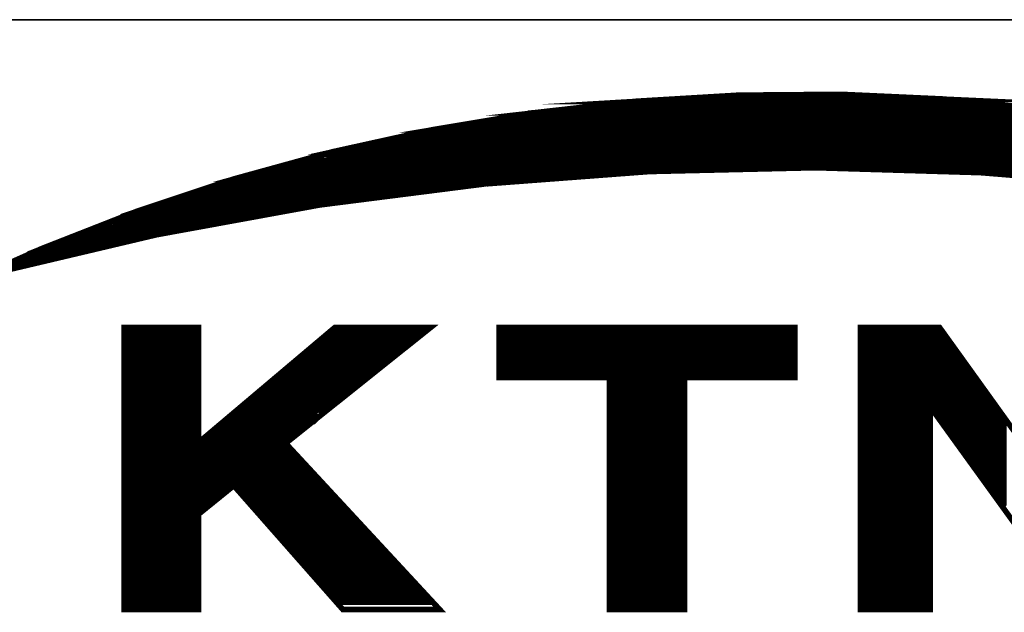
# Model space of a CAD drawing. Header units: millimetres. Extents: x 4065 to 8083, y -652 to 5416.
# Tile 204 of 256: x 5040 to 5055, y 4164 to 4173. Entities that reach past the tile are written whole.
import ezdxf

# ---------------------------------------------------------------- set-up
doc = ezdxf.new("R2010")
doc.units = ezdxf.units.MM
doc.header["$LTSCALE"] = 0.8
doc.layers.get('0').update_dxf_attribs({"linetype": 'CONTINUOUS', "lineweight": 0})

# ---------------------------------------------------------------- blocks, each defined once
blk = doc.blocks.new('SMOOTH_0$0254')
at = {"const_width": 0.0127}
blk.add_lwpolyline([(-0.00635, 0, 1), (0.00635, 0, 1)], format="xyb", close=True, dxfattribs=at)
blk = doc.blocks.new('logo')
at = {"color": 7, "const_width": 0.3380740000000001}
for points in [[(-3495.641256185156, 5338.044347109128), (-3491.639675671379, 5339.830451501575), (-3485.860544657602, 5342.097428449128), (-3479.969875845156, 5344.063883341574), (-3473.984643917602, 5345.712619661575), (-3467.913597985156, 5347.052217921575), (-3461.790997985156, 5348.074097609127), (-3455.625486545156, 5348.769598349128), (-3449.425590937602, 5349.138862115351), (-3443.217123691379, 5349.190336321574), (-3437.008665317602, 5348.907010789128), (-3430.834528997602, 5348.305922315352)], [(-3424.737759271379, 5343.625939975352), (-3434.741670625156, 5344.441674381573), (-3444.771412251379, 5344.742285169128), (-3454.809725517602, 5344.51038947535), (-3464.813636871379, 5343.754718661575), (-3474.774636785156, 5342.483862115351), (-3484.649831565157, 5340.680605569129), (-3494.421882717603, 5338.370637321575)], [(-3456.762737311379, 5348.419217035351), (-3434.111797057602, 5348.419217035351)], [(-3435.295056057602, 5348.588236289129), (-3455.748497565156, 5348.588245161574)], [(-3426.843161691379, 5347.574014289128), (-3463.862238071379, 5347.574005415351)], [(-3463.777799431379, 5347.742998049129), (-3427.181288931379, 5347.743024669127)], [(-3470.623815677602, 5346.390728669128), (-3420.250798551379, 5346.390728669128)], [(-3421.603076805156, 5346.728838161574), (-3469.271519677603, 5346.728838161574)], [(-3418.222336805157, 5345.883635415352), (-3472.483213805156, 5345.88360879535)], [(-3475.525835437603, 5345.207496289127), (-3415.517656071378, 5345.207478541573)], [(-3474.342576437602, 5345.54557028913), (-3416.869987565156, 5345.545552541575)], [(-3476.201965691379, 5344.953914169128), (-3414.587979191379, 5344.953905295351)], [(-3478.737565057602, 5344.277739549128), (-3459.29831893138, 5344.277748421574)], [(-3481.273120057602, 5343.517152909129), (-3467.750168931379, 5343.517170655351)], [(-3469.863087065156, 5343.348107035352), (-3469.271466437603, 5343.348115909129)], [(-3467.750151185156, 5343.601618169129), (-3467.327540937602, 5343.601600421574)], [(-3483.555137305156, 5342.756459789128), (-3473.835509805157, 5342.756433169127)], [(-3482.709907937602, 5343.010041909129), (-3471.976049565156, 5343.010077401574)], [(-3482.033777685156, 5343.263570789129), (-3469.947632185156, 5343.263553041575)], [(-3473.920028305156, 5342.840969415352), (-3473.159326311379, 5342.840933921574)], [(-3472.060576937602, 5343.094533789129), (-3471.130882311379, 5343.094569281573)], [(-3484.822897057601, 5342.249331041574), (-3476.624575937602, 5342.249304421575)], [(-3486.682295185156, 5341.657737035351), (-3480.089861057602, 5341.657710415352)], [(-3486.006147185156, 5341.911239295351), (-3478.737582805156, 5341.911239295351)], [(-3480.005342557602, 5341.742220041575), (-3479.751787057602, 5341.742228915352)], [(-3487.865554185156, 5341.150581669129), (-3483.047999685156, 5341.150608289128)], [(-3487.189415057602, 5341.404172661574), (-3481.611202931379, 5341.404181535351)], [(-3484.400331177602, 5340.981544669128), (-3483.808710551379, 5340.981553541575)], [(-3483.132580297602, 5341.235135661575), (-3482.54095967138, 5341.235144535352)], [(-3481.611185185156, 5341.488646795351), (-3481.104074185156, 5341.488629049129)], [(-3492.683126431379, 5338.868555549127), (-3489.048822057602, 5340.558890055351)], [(-3489.386887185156, 5340.474478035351), (-3491.584359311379, 5339.544774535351)], [(-3491.415340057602, 5339.206682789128), (-3488.626220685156, 5340.55899653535)], [(-3490.401109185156, 5339.460220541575), (-3488.203637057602, 5340.558952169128)], [(-3488.457183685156, 5340.897052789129), (-3484.484805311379, 5340.897079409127)], [(-3488.372674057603, 5340.474486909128), (-3486.090665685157, 5340.474495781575)], [(-3489.133322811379, 5340.051867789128), (-3488.034600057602, 5340.051850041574)], [(-3488.626238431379, 5340.220895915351), (-3487.02038693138, 5340.220878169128)], [(-3493.612812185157, 5338.699571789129), (-3491.584359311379, 5339.629275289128)], [(-3486.344221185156, 5335.065267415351), (-3486.344221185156, 5318.161567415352)], [(-3486.090665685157, 5318.077048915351), (-3486.090665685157, 5334.980748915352)], [(-3485.837110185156, 5318.077048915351), (-3485.837110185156, 5334.980748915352)], [(-3485.583554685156, 5318.077048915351), (-3485.583554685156, 5334.980748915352)], [(-3485.329999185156, 5318.077048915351), (-3485.329999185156, 5334.980748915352)], [(-3485.076443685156, 5318.077048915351), (-3485.076443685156, 5334.980748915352)], [(-3484.822888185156, 5318.077048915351), (-3484.822888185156, 5334.980748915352)], [(-3484.062221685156, 5318.077048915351), (-3484.062221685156, 5334.980748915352)], [(-3483.893184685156, 5335.065267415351), (-3483.893184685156, 5317.992530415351)], [(-3483.724147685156, 5318.077048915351), (-3483.724147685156, 5334.980748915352)], [(-3483.470592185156, 5318.077048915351), (-3483.470592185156, 5334.980748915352)], [(-3483.217036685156, 5318.077048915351), (-3483.217036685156, 5334.980748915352)], [(-3482.963481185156, 5318.077048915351), (-3482.963481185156, 5334.980748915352)], [(-3482.709925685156, 5318.077048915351), (-3482.709925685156, 5334.980748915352)], [(-3482.456370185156, 5318.077048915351), (-3482.456370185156, 5334.980748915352)], [(-3441.802971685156, 5334.980748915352), (-3441.802971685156, 5318.077048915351)], [(-3441.549416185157, 5334.980748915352), (-3441.549416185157, 5318.077048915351)], [(-3441.295860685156, 5334.980748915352), (-3441.295860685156, 5318.077048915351)], [(-3441.042305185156, 5334.980748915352), (-3441.042305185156, 5318.077048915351)], [(-3440.788749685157, 5334.980748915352), (-3440.788749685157, 5318.077048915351)], [(-3440.535194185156, 5334.980748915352), (-3440.535194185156, 5318.077048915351)], [(-3440.281638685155, 5334.980748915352), (-3440.281638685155, 5318.077048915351)], [(-3439.943564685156, 5334.980748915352), (-3439.943564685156, 5318.077048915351)], [(-3439.690009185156, 5334.980748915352), (-3439.690009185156, 5318.077048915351)], [(-3439.436453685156, 5334.980748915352), (-3439.436453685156, 5318.077048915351)], [(-3439.182898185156, 5334.980748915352), (-3439.182898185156, 5318.077048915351)], [(-3438.929342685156, 5334.980748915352), (-3438.929342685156, 5318.077048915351)], [(-3438.675787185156, 5334.980748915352), (-3438.675787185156, 5318.077048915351)], [(-3438.422231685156, 5334.980748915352), (-3438.422231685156, 5318.077048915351)], [(-3438.168676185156, 5334.980748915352), (-3438.168676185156, 5318.077048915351)], [(-3437.915120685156, 5334.980748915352), (-3437.915120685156, 5318.077048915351)], [(-3437.661565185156, 5334.980748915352), (-3437.661565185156, 5330.163194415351)], [(-3437.408009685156, 5334.980748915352), (-3437.408009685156, 5329.909638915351)], [(-3484.569332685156, 5317.992530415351), (-3484.569332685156, 5334.896230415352)], [(-3484.315777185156, 5317.992530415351), (-3484.315777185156, 5334.896230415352)], [(-3482.202814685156, 5317.992530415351), (-3482.202814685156, 5334.896230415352)], [(-3474.427112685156, 5334.473637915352), (-3468.933410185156, 5334.473637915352)], [(-3474.173557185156, 5334.727193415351), (-3468.493913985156, 5334.727193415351)], [(-3463.862300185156, 5334.811711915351), (-3446.028896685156, 5334.811711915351)], [(-3446.028896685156, 5334.558156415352), (-3463.862300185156, 5334.558156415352)], [(-3437.154454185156, 5334.811711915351), (-3437.154454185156, 5329.487046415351)], [(-3436.900898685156, 5334.389119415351), (-3436.900898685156, 5329.233490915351)], [(-3475.103260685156, 5333.96652691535), (-3469.609558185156, 5333.96652691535)], [(-3474.680668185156, 5334.220082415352), (-3469.186965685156, 5334.220082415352)], [(-3446.028896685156, 5334.304600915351), (-3463.862300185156, 5334.304600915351)], [(-3446.028896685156, 5334.051045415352), (-3463.862300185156, 5334.051045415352)], [(-3446.028896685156, 5333.797489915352), (-3463.862300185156, 5333.797489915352)], [(-3436.647343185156, 5334.051045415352), (-3436.647343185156, 5328.895416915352)], [(-3475.948445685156, 5333.205860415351), (-3470.454743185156, 5333.205860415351)], [(-3475.610371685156, 5333.459415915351), (-3470.201187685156, 5333.459415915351)], [(-3475.356816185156, 5333.712971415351), (-3469.863113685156, 5333.712971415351)], [(-3446.028896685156, 5333.543934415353), (-3463.862300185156, 5333.543934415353)], [(-3446.028896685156, 5333.290378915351), (-3463.862300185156, 5333.290378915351)], [(-3436.393787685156, 5333.712971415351), (-3436.393787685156, 5328.55734291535)], [(-3436.140232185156, 5333.374897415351), (-3436.140232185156, 5328.134750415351)], [(-3476.540075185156, 5332.698749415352), (-3471.215409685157, 5332.698749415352)], [(-3476.286519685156, 5332.952304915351), (-3470.792817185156, 5332.952304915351)], [(-3446.028896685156, 5333.036823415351), (-3463.862300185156, 5333.036823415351)], [(-3446.028896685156, 5332.783267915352), (-3463.862300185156, 5332.783267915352)], [(-3435.886676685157, 5332.952304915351), (-3435.886676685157, 5327.796676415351)], [(-3435.633121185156, 5332.698749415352), (-3435.633121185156, 5327.374083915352)], [(-3477.216223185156, 5332.191638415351), (-3471.722520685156, 5332.191638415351)], [(-3476.878149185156, 5332.445193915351), (-3471.468965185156, 5332.445193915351)], [(-3446.028896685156, 5332.529712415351), (-3463.862300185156, 5332.529712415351)], [(-3446.028896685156, 5332.276156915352), (-3463.862300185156, 5332.276156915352)], [(-3457.016301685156, 5332.022601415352), (-3457.016301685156, 5318.077048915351)], [(-3456.762746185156, 5332.022601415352), (-3456.762746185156, 5318.077048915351)], [(-3456.509190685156, 5332.022601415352), (-3456.509190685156, 5318.077048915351)], [(-3456.255635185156, 5332.022601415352), (-3456.255635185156, 5318.077048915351)], [(-3456.002079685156, 5332.022601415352), (-3456.002079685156, 5318.077048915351)], [(-3455.748524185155, 5332.022601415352), (-3455.748524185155, 5318.077048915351)], [(-3455.494968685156, 5332.022601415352), (-3455.494968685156, 5318.077048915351)], [(-3455.241413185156, 5332.022601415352), (-3455.241413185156, 5318.077048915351)], [(-3454.987857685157, 5332.022601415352), (-3454.987857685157, 5318.077048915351)], [(-3454.734302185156, 5332.022601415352), (-3454.734302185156, 5318.077048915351)], [(-3454.480746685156, 5332.022601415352), (-3454.480746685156, 5318.077048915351)], [(-3454.227191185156, 5332.022601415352), (-3454.227191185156, 5318.077048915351)], [(-3453.973635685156, 5332.022601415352), (-3453.973635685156, 5318.077048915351)], [(-3453.720080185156, 5332.022601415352), (-3453.720080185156, 5318.077048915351)], [(-3453.466524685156, 5332.022601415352), (-3453.466524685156, 5318.077048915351)], [(-3453.212969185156, 5332.022601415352), (-3453.212969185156, 5318.077048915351)], [(-3452.959413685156, 5332.022601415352), (-3452.959413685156, 5318.077048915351)], [(-3435.379565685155, 5332.276156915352), (-3435.379565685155, 5327.036009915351)], [(-3478.061408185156, 5331.430971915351), (-3472.736742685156, 5331.430971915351)], [(-3477.723334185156, 5331.68452741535), (-3472.398668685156, 5331.68452741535)], [(-3477.469778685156, 5331.938082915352), (-3472.145113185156, 5331.938082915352)], [(-3435.126010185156, 5331.938082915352), (-3435.126010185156, 5326.697935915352)], [(-3434.872454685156, 5331.60000891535), (-3434.872454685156, 5326.35986191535)], [(-3478.653037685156, 5330.923860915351), (-3473.412890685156, 5330.923860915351)], [(-3478.399482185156, 5331.177416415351), (-3473.074816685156, 5331.177416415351)], [(-3434.618899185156, 5331.261934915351), (-3434.618899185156, 5325.937269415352)], [(-3434.365343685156, 5330.923860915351), (-3434.365343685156, 5325.68371391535)], [(-3479.244667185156, 5330.416749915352), (-3474.004520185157, 5330.416749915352)], [(-3478.991111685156, 5330.670305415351), (-3473.666446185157, 5330.670305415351)], [(-3434.111788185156, 5330.585786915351), (-3434.111788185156, 5325.26112141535)], [(-3433.858232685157, 5330.247712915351), (-3433.858232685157, 5325.007565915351)], [(-3480.174370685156, 5329.656083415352), (-3474.934223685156, 5329.656083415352), (-3474.934223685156, 5329.571564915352), (-3474.849705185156, 5329.656083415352)], [(-3479.836296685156, 5329.909638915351), (-3474.680668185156, 5329.909638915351)], [(-3479.498222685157, 5330.163194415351), (-3474.342594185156, 5330.163194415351)], [(-3433.604677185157, 5329.909638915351), (-3433.604677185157, 5324.584973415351)], [(-3480.766000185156, 5329.148972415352), (-3475.610371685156, 5329.148972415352)], [(-3480.427926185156, 5329.402527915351), (-3475.272297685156, 5329.402527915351)], [(-3433.351121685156, 5329.487046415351), (-3433.351121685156, 5324.331417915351)], [(-3481.442148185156, 5328.641861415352), (-3476.202001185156, 5328.641861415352)], [(-3481.104074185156, 5328.895416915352), (-3475.948445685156, 5328.895416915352)], [(-3481.695703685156, 5328.38830591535), (-3476.540075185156, 5328.38830591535)], [(-3482.371851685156, 5327.374083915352), (-3476.286519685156, 5327.374083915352)], [(-3482.202814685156, 5327.796676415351), (-3476.709112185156, 5327.796676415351)], [(-3482.202814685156, 5327.543120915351), (-3476.455556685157, 5327.543120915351)], [(-3482.371851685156, 5327.036009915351), (-3476.117482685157, 5327.036009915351)], [(-3482.287333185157, 5326.866972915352), (-3475.863927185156, 5326.866972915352)], [(-3482.202814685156, 5327.205046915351), (-3476.117482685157, 5327.205046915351)], [(-3475.441334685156, 5326.35986191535), (-3482.371851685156, 5326.35986191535)], [(-3482.371851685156, 5326.190824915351), (-3475.272297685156, 5326.190824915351)], [(-3482.287333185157, 5326.528898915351), (-3475.525853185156, 5326.528898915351)], [(-3482.287333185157, 5325.937269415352), (-3475.018742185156, 5325.937269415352)], [(-3482.202814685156, 5325.68371391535), (-3474.765186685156, 5325.68371391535)], [(-3482.456370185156, 5325.26112141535), (-3480.427926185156, 5325.26112141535)], [(-3482.287333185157, 5325.092084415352), (-3480.681481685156, 5325.092084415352)], [(-3482.287333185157, 5324.923047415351), (-3480.850518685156, 5324.923047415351)], [(-3479.667259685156, 5325.26112141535), (-3474.427112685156, 5325.26112141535)], [(-3479.498222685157, 5325.007565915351), (-3474.173557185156, 5325.007565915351)], [(-3482.371851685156, 5324.246899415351), (-3481.526666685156, 5324.246899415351)], [(-3482.287333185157, 5324.500454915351), (-3481.273111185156, 5324.500454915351)], [(-3482.202814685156, 5324.754010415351), (-3481.019555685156, 5324.754010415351)], [(-3479.160148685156, 5324.754010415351), (-3473.920001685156, 5324.754010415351)], [(-3478.991111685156, 5324.500454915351), (-3473.666446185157, 5324.500454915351)], [(-3478.737556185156, 5324.246899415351), (-3473.497409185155, 5324.246899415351)], [(-3482.371851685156, 5324.077862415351), (-3481.864740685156, 5324.077862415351)], [(-3478.568519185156, 5323.993343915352), (-3473.243853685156, 5323.993343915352)], [(-3478.399482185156, 5323.739788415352), (-3472.990298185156, 5323.739788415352)], [(-3478.145926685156, 5323.486232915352), (-3472.736742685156, 5323.486232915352)], [(-3477.892371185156, 5323.232677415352), (-3472.483187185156, 5323.232677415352)], [(-3477.723334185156, 5322.979121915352), (-3472.314150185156, 5322.979121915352)], [(-3477.469778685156, 5322.725566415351), (-3472.060594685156, 5322.725566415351)], [(-3477.216223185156, 5322.472010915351), (-3471.807039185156, 5322.472010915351)], [(-3476.962667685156, 5322.218455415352), (-3471.638002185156, 5322.218455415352)], [(-3476.793630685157, 5321.964899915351), (-3471.384446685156, 5321.964899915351)], [(-3476.540075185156, 5321.711344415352), (-3471.130891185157, 5321.711344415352)], [(-3476.371038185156, 5321.457788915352), (-3470.877335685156, 5321.457788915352)], [(-3476.117482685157, 5321.20423341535), (-3470.623780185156, 5321.20423341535)], [(-3475.863927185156, 5320.950677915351), (-3470.370224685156, 5320.950677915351)], [(-3475.694890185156, 5320.697122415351), (-3470.201187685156, 5320.697122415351)], [(-3475.441334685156, 5320.443566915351), (-3469.947632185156, 5320.443566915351)], [(-3475.187779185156, 5320.190011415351), (-3469.694076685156, 5320.190011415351)], [(-3475.018742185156, 5319.936455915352), (-3469.525039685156, 5319.936455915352)], [(-3474.849705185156, 5319.682900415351), (-3469.271484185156, 5319.682900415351)], [(-3474.596149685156, 5319.429344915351), (-3469.017928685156, 5319.429344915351)], [(-3474.258075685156, 5319.175789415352), (-3468.764373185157, 5319.175789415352)], [(-3474.089038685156, 5318.922233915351), (-3468.510817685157, 5318.922233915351)], [(-3473.920001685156, 5318.668678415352), (-3468.257262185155, 5318.668678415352)], [(-3473.666446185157, 5318.415122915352), (-3468.003706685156, 5318.415122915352)]]:
    blk.add_lwpolyline(points, dxfattribs=at)
for points in [[(-3459.730095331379, 5348.297359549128), (-3455.625504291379, 5348.761062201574), (-3435.597459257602, 5348.761062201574), (-3430.834528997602, 5348.297324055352)], [(-3455.616897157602, 5348.761062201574), (-3453.313166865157, 5348.898430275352), (-3437.008665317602, 5348.898465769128), (-3435.597503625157, 5348.761071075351)], [(-3453.313113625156, 5348.898474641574), (-3449.425590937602, 5349.130317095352), (-3442.089864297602, 5349.130325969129), (-3437.017245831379, 5348.898483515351)], [(-3449.417019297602, 5349.130317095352), (-3443.217150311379, 5349.181835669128), (-3443.217150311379, 5349.181835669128), (-3442.089917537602, 5349.130290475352)], [(-3461.782435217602, 5348.065499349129), (-3459.730113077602, 5348.297341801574), (-3430.834582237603, 5348.297395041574), (-3429.285307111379, 5348.065463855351)], [(-3461.850937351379, 5348.056883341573), (-3461.799578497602, 5348.065454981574), (-3461.799578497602, 5348.065454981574), (-3461.790980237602, 5348.056909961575)], [(-3465.909848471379, 5347.378517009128), (-3461.850981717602, 5348.056874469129), (-3429.227896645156, 5348.056901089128), (-3424.694803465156, 5347.378517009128)], [(-3461.790980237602, 5348.056927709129), (-3461.791006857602, 5348.065579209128), (-3429.285262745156, 5348.065508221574), (-3429.227887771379, 5348.056918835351)], [(-3472.035696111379, 5346.133419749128), (-3467.922151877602, 5347.043655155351), (-3423.059563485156, 5347.043690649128), (-3418.615088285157, 5346.133446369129)], [(-3467.913535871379, 5347.043664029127), (-3465.909759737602, 5347.378579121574), (-3424.694767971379, 5347.378552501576), (-3423.059510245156, 5347.043681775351)], [(-3477.436255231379, 5344.750927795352), (-3473.976072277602, 5345.704092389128), (-3416.957567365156, 5345.704074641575), (-3413.296802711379, 5344.750927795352)], [(-3473.976054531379, 5345.704110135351), (-3472.035687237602, 5346.133455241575), (-3418.606569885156, 5346.133472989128), (-3416.957576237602, 5345.704101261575)], [(-3479.961224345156, 5344.055347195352), (-3478.277873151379, 5344.519049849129), (-3454.809663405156, 5344.519058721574), (-3460.948439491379, 5344.055347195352)], [(-3478.277908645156, 5344.519032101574), (-3477.436228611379, 5344.750910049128), (-3444.779966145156, 5344.750847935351), (-3454.809690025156, 5344.519032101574)], [(-3438.576601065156, 5344.570577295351), (-3444.771465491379, 5344.750874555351), (-3413.296784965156, 5344.750883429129), (-3412.604247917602, 5344.570577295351)], [(-3434.741688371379, 5344.45893301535), (-3438.576592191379, 5344.570559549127), (-3412.604212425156, 5344.570586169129), (-3412.250911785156, 5344.458906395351)], [(-3480.817518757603, 5343.771986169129), (-3479.969849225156, 5344.055382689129), (-3460.948563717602, 5344.055338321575), (-3464.700004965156, 5343.771968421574)], [(-3424.737741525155, 5343.634582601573), (-3434.733107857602, 5344.458950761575), (-3412.250876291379, 5344.458959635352), (-3409.641646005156, 5343.634600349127)], [(-3484.644720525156, 5342.492486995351), (-3480.843171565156, 5343.763352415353), (-3464.822235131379, 5343.763352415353), (-3474.774663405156, 5342.492513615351)], [(-3480.843153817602, 5343.763334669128), (-3480.81747439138, 5343.771915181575), (-3464.813654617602, 5343.771888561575), (-3464.822226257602, 5343.763325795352)], [(-3464.813645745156, 5343.763396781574), (-3464.813672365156, 5343.772048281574), (-3464.699960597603, 5343.772012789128), (-3464.813645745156, 5343.763396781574)], [(-3485.851981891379, 5342.088901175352), (-3484.644729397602, 5342.492495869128), (-3474.774654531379, 5342.492495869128), (-3476.984806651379, 5342.088892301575)], [(-3489.423436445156, 5340.689150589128), (-3485.860580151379, 5342.088839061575), (-3476.984815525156, 5342.088839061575), (-3484.649813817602, 5340.689132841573)], [(-3491.631095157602, 5339.821888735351), (-3489.423418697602, 5340.689168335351), (-3484.658412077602, 5340.689248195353), (-3488.321022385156, 5339.821853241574)], [(-3494.873464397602, 5338.379306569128), (-3491.631121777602, 5339.821933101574), (-3488.321049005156, 5339.821924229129), (-3494.413319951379, 5338.379297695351)], [(-3486.616242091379, 5328.091972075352), (-3486.616242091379, 5335.064646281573), (-3482.108020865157, 5335.06465515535), (-3482.108003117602, 5328.091989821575)], [(-3482.108011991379, 5328.091954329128), (-3473.855820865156, 5335.06465515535), (-3468.050966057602, 5335.064664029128), (-3476.771119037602, 5328.091936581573)], [(-3463.911981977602, 5332.03338251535), (-3463.911955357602, 5335.064619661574), (-3445.99933961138, 5335.064610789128), (-3445.999330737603, 5332.03338251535)], [(-3442.032116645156, 5330.135669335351), (-3442.032098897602, 5335.064637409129), (-3437.240543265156, 5335.064637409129), (-3433.702567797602, 5330.135669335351)], [(-3457.222677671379, 5317.976372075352), (-3457.22273091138, 5332.033426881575), (-3452.680143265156, 5332.033444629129), (-3452.680116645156, 5317.976345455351)], [(-3442.032152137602, 5317.967791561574), (-3442.032161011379, 5330.135669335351), (-3437.807291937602, 5330.135722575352), (-3437.807291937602, 5317.96777381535)], [(-3432.668913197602, 5323.137209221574), (-3437.721469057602, 5330.135660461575), (-3433.702594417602, 5330.13569595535), (-3428.679231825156, 5323.137191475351)], [(-3486.616206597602, 5328.040453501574), (-3486.616215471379, 5328.091980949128), (-3476.771083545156, 5328.091980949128), (-3476.835503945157, 5328.040435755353)], [(-3486.616215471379, 5325.472865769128), (-3486.616206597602, 5328.040418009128), (-3476.835512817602, 5328.040409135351), (-3474.458408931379, 5325.472892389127)], [(-3486.616233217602, 5323.746860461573), (-3486.616233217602, 5325.472901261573), (-3479.978411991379, 5325.472919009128), (-3482.107994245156, 5323.746878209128)], [(-3473.37497493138, 5317.967720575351), (-3479.978474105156, 5325.472803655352), (-3474.458488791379, 5325.472803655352), (-3467.510038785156, 5317.967711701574)], [(-3486.616277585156, 5317.967782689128), (-3486.616286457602, 5323.746869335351), (-3482.108065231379, 5323.746869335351), (-3482.108038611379, 5317.967800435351)]]:
    blk.add_lwpolyline(points, close=True, dxfattribs=at)
at = {"color": 7, "xscale": 13.31, "yscale": 13.31, "zscale": 13.31}
for p in [(-3455.625504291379, 5348.761062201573), (-3455.625486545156, 5348.769598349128), (-3455.616897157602, 5348.761062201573), (-3453.313166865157, 5348.89843027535), (-3453.313113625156, 5348.898474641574), (-3449.425590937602, 5349.13886211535), (-3449.425590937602, 5349.130317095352), (-3449.417019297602, 5349.130317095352), (-3443.217150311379, 5349.181835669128), (-3443.217150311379, 5349.181835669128), (-3443.217123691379, 5349.190336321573), (-3442.089917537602, 5349.130290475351), (-3442.089864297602, 5349.130325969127), (-3437.017245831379, 5348.898483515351), (-3437.008665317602, 5348.907010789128), (-3437.008665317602, 5348.898465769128), (-3435.597503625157, 5348.761071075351), (-3435.597459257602, 5348.761062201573), (-3459.730113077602, 5348.297341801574), (-3459.730095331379, 5348.297359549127), (-3456.762737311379, 5348.41921703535), (-3455.748497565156, 5348.588245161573), (-3435.295056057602, 5348.588236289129), (-3434.111797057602, 5348.41921703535), (-3463.862238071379, 5347.574005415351), (-3463.777799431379, 5347.742998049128), (-3461.850981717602, 5348.056874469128), (-3461.850937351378, 5348.056883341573), (-3461.799578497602, 5348.065454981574), (-3461.799578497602, 5348.065454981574), (-3461.791006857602, 5348.065579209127), (-3461.790997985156, 5348.074097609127), (-3461.790980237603, 5348.056927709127), (-3461.790980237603, 5348.056909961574), (-3461.782435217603, 5348.065499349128), (-3467.922151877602, 5347.04365515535), (-3467.913597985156, 5347.052217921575), (-3467.913535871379, 5347.043664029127), (-3465.909848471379, 5347.378517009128), (-3465.909759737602, 5347.378579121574), (-3470.623815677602, 5346.390728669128), (-3469.271519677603, 5346.728838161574), (-3473.984643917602, 5345.712619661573), (-3473.976072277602, 5345.704092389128), (-3473.97605453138, 5345.70411013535), (-3472.483213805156, 5345.88360879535), (-3472.035696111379, 5346.133419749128), (-3472.035687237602, 5346.133455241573), (-3475.525835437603, 5345.207496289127), (-3474.342576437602, 5345.545570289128), (-3478.277908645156, 5344.519032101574), (-3478.277873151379, 5344.519049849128), (-3477.43625523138, 5344.750927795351), (-3477.436228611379, 5344.750910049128), (-3476.201965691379, 5344.953914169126), (-3454.809725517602, 5344.51038947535), (-3454.809690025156, 5344.519032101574), (-3454.809663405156, 5344.519058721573), (-3444.779966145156, 5344.750847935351), (-3444.771465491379, 5344.75087455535), (-3444.771412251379, 5344.742285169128), (-3438.576601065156, 5344.570577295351), (-3438.576592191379, 5344.570559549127), (-3479.969875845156, 5344.063883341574), (-3479.969849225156, 5344.055382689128), (-3479.961224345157, 5344.05534719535), (-3478.737565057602, 5344.277739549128), (-3460.948563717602, 5344.055338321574), (-3460.948439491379, 5344.05534719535), (-3459.29831893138, 5344.277748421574), (-3434.741688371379, 5344.458933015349), (-3434.741670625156, 5344.441674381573), (-3434.733107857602, 5344.458950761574), (-3481.273120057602, 5343.517152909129), (-3480.843171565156, 5343.763352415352), (-3480.843153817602, 5343.763334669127), (-3480.817518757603, 5343.771986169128), (-3480.81747439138, 5343.771915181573), (-3469.863087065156, 5343.34810703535), (-3469.271466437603, 5343.348115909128), (-3467.750168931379, 5343.51717065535), (-3467.750151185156, 5343.601618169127), (-3467.327540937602, 5343.601600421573), (-3464.822235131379, 5343.763352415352), (-3464.822226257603, 5343.763325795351), (-3464.813672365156, 5343.772048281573), (-3464.813654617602, 5343.771888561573), (-3464.813645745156, 5343.763396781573), (-3464.813645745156, 5343.763396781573), (-3464.813636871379, 5343.754718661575), (-3464.700004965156, 5343.771968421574), (-3464.699960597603, 5343.772012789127), (-3483.555137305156, 5342.756459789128), (-3482.709907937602, 5343.010041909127), (-3482.033777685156, 5343.263570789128), (-3473.920028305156, 5342.840969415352), (-3473.835509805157, 5342.756433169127), (-3473.159326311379, 5342.840933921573), (-3472.060576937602, 5343.094533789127), (-3471.976049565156, 5343.010077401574), (-3471.130882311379, 5343.094569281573), (-3469.947632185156, 5343.263553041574), (-3484.822897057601, 5342.249331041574), (-3484.644729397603, 5342.492495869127), (-3484.644720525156, 5342.492486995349), (-3476.624575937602, 5342.249304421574), (-3474.774663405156, 5342.492513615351), (-3474.774654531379, 5342.492495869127), (-3474.774636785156, 5342.48386211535), (-3486.682295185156, 5341.65773703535), (-3486.006147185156, 5341.911239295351), (-3485.860580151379, 5342.088839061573), (-3485.860544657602, 5342.097428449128), (-3485.851981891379, 5342.08890117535), (-3480.089861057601, 5341.657710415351), (-3480.005342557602, 5341.742220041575), (-3479.751787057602, 5341.742228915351), (-3478.737582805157, 5341.911239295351), (-3476.984815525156, 5342.088839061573), (-3476.984806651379, 5342.088892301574), (-3487.865554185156, 5341.150581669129), (-3487.189415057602, 5341.404172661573), (-3484.400331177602, 5340.981544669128), (-3483.80871055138, 5340.981553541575), (-3483.132580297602, 5341.235135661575), (-3483.047999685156, 5341.150608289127), (-3482.54095967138, 5341.235144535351), (-3481.611202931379, 5341.40418153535), (-3481.611185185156, 5341.488646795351), (-3481.104074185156, 5341.488629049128), (-3489.423436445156, 5340.689150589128), (-3489.423418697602, 5340.689168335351), (-3489.386887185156, 5340.474478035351), (-3489.048822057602, 5340.558890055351), (-3488.626220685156, 5340.55899653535), (-3488.457183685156, 5340.897052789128), (-3488.372674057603, 5340.474486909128), (-3488.203637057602, 5340.558952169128), (-3486.090665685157, 5340.474495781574), (-3484.658412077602, 5340.68924819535), (-3484.649831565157, 5340.680605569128), (-3484.649813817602, 5340.689132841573), (-3484.484805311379, 5340.897079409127), (-3491.639675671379, 5339.830451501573), (-3491.631121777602, 5339.821933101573), (-3491.631095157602, 5339.821888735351), (-3489.133322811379, 5340.051867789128), (-3488.626238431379, 5340.22089591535), (-3488.321049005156, 5339.821924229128), (-3488.321022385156, 5339.821853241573), (-3488.034600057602, 5340.051850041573), (-3487.02038693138, 5340.220878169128), (-3491.584359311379, 5339.629275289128), (-3491.584359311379, 5339.54477453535), (-3491.415340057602, 5339.206682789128), (-3490.401109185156, 5339.460220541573), (-3492.683126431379, 5338.868555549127), (-3486.616242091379, 5335.064646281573), (-3486.344221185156, 5335.06526741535), (-3486.090665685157, 5334.980748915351), (-3485.837110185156, 5334.980748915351), (-3485.583554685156, 5334.980748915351), (-3485.329999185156, 5334.980748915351), (-3485.076443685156, 5334.980748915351), (-3484.822888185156, 5334.980748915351), (-3484.062221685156, 5334.980748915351), (-3483.893184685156, 5335.06526741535), (-3483.724147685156, 5334.980748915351), (-3483.470592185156, 5334.980748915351), (-3483.217036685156, 5334.980748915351), (-3482.963481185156, 5334.980748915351), (-3482.709925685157, 5334.980748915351), (-3482.456370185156, 5334.980748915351), (-3482.108020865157, 5335.06465515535), (-3473.855820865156, 5335.06465515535), (-3468.050966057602, 5335.064664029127), (-3463.911955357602, 5335.064619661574), (-3445.99933961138, 5335.064610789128), (-3442.032098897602, 5335.064637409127), (-3441.802971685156, 5334.980748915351), (-3441.549416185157, 5334.980748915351), (-3441.295860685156, 5334.980748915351), (-3441.042305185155, 5334.980748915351), (-3440.788749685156, 5334.980748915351), (-3440.535194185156, 5334.980748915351), (-3440.281638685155, 5334.980748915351), (-3439.943564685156, 5334.980748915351), (-3439.690009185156, 5334.980748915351), (-3439.436453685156, 5334.980748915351), (-3439.182898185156, 5334.980748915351), (-3438.929342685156, 5334.980748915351), (-3438.675787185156, 5334.980748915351), (-3438.422231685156, 5334.980748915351), (-3438.168676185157, 5334.980748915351), (-3437.915120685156, 5334.980748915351), (-3437.661565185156, 5334.980748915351), (-3437.408009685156, 5334.980748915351), (-3437.240543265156, 5335.064637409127), (-3484.569332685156, 5334.89623041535), (-3484.315777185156, 5334.89623041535), (-3482.202814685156, 5334.89623041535), (-3474.427112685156, 5334.473637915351), (-3474.173557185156, 5334.72719341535), (-3468.933410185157, 5334.473637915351), (-3468.493913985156, 5334.72719341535), (-3463.862300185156, 5334.81171191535), (-3463.862300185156, 5334.558156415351), (-3446.028896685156, 5334.81171191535), (-3446.028896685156, 5334.558156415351), (-3437.154454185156, 5334.81171191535), (-3436.900898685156, 5334.38911941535), (-3475.103260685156, 5333.96652691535), (-3474.680668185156, 5334.220082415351), (-3469.609558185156, 5333.96652691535), (-3469.186965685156, 5334.220082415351), (-3463.862300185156, 5334.30460091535), (-3463.862300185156, 5334.051045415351), (-3463.862300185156, 5333.797489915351), (-3446.028896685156, 5334.30460091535), (-3446.028896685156, 5334.051045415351), (-3446.028896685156, 5333.797489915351), (-3436.647343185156, 5334.051045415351), (-3475.948445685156, 5333.205860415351), (-3475.610371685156, 5333.459415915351), (-3475.356816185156, 5333.712971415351), (-3470.454743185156, 5333.205860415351), (-3470.201187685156, 5333.459415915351), (-3469.863113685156, 5333.712971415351), (-3463.862300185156, 5333.543934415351), (-3463.862300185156, 5333.290378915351), (-3446.028896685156, 5333.543934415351), (-3446.028896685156, 5333.290378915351), (-3436.393787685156, 5333.712971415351), (-3436.140232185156, 5333.374897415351), (-3476.540075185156, 5332.698749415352), (-3476.286519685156, 5332.952304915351), (-3471.215409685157, 5332.698749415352), (-3470.792817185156, 5332.952304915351), (-3463.862300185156, 5333.036823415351), (-3463.862300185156, 5332.783267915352), (-3446.028896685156, 5333.036823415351), (-3446.028896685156, 5332.783267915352), (-3435.886676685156, 5332.952304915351), (-3435.633121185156, 5332.698749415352), (-3477.216223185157, 5332.19163841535), (-3476.878149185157, 5332.44519391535), (-3471.722520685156, 5332.19163841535), (-3471.468965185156, 5332.44519391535), (-3463.911981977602, 5332.03338251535), (-3463.862300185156, 5332.529712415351), (-3463.862300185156, 5332.276156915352), (-3457.22273091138, 5332.033426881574), (-3457.016301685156, 5332.022601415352), (-3456.762746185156, 5332.022601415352), (-3456.509190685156, 5332.022601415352), (-3456.255635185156, 5332.022601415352), (-3456.002079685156, 5332.022601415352), (-3455.748524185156, 5332.022601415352), (-3455.494968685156, 5332.022601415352), (-3455.241413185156, 5332.022601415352), (-3454.987857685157, 5332.022601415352), (-3454.734302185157, 5332.022601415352), (-3454.480746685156, 5332.022601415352), (-3454.227191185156, 5332.022601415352), (-3453.973635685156, 5332.022601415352), (-3453.720080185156, 5332.022601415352), (-3453.466524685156, 5332.022601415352), (-3453.212969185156, 5332.022601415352), (-3452.959413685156, 5332.022601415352), (-3452.680143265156, 5332.033444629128), (-3446.028896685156, 5332.529712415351), (-3446.028896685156, 5332.276156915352), (-3445.999330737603, 5332.03338251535), (-3435.379565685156, 5332.276156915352), (-3478.061408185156, 5331.430971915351), (-3477.723334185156, 5331.68452741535), (-3477.469778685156, 5331.938082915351), (-3472.736742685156, 5331.430971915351), (-3472.398668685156, 5331.68452741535), (-3472.145113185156, 5331.938082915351), (-3435.126010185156, 5331.938082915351), (-3434.872454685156, 5331.60000891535), (-3478.653037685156, 5330.923860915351), (-3478.399482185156, 5331.177416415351), (-3473.412890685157, 5330.923860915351), (-3473.074816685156, 5331.177416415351), (-3434.618899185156, 5331.261934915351), (-3434.365343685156, 5330.923860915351), (-3479.244667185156, 5330.416749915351), (-3478.991111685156, 5330.670305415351), (-3474.004520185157, 5330.416749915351), (-3473.666446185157, 5330.670305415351), (-3434.111788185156, 5330.585786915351), (-3433.858232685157, 5330.247712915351), (-3480.174370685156, 5329.656083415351), (-3479.836296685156, 5329.90963891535), (-3479.498222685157, 5330.16319441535), (-3474.934223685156, 5329.656083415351), (-3474.849705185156, 5329.656083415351), (-3474.680668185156, 5329.90963891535), (-3474.342594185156, 5330.16319441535), (-3442.032161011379, 5330.135669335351), (-3442.032116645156, 5330.135669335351), (-3437.807291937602, 5330.135722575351), (-3437.721469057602, 5330.135660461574), (-3437.661565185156, 5330.16319441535), (-3437.408009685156, 5329.90963891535), (-3433.702594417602, 5330.13569595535), (-3433.702567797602, 5330.135669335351), (-3433.604677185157, 5329.90963891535), (-3480.766000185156, 5329.148972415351), (-3480.427926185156, 5329.40252791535), (-3475.610371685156, 5329.148972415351), (-3475.272297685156, 5329.40252791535), (-3474.934223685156, 5329.571564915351), (-3437.154454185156, 5329.48704641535), (-3436.900898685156, 5329.233490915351), (-3433.351121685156, 5329.48704641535), (-3481.442148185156, 5328.64186141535), (-3481.104074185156, 5328.895416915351), (-3476.202001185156, 5328.64186141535), (-3475.948445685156, 5328.895416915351), (-3436.647343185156, 5328.895416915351), (-3436.393787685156, 5328.55734291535), (-3486.616242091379, 5328.09197207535), (-3486.616215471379, 5328.091980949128), (-3486.616206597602, 5328.040453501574), (-3486.616206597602, 5328.040418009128), (-3482.108011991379, 5328.091954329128), (-3482.108003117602, 5328.091989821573), (-3481.695703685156, 5328.38830591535), (-3476.835512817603, 5328.04040913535), (-3476.835503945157, 5328.040435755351), (-3476.771119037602, 5328.091936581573), (-3476.771083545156, 5328.091980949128), (-3476.540075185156, 5328.38830591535), (-3436.140232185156, 5328.134750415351), (-3482.371851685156, 5327.374083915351), (-3482.202814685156, 5327.796676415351), (-3482.202814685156, 5327.543120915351), (-3476.709112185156, 5327.796676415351), (-3476.455556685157, 5327.543120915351), (-3476.286519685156, 5327.374083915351), (-3435.886676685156, 5327.796676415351), (-3435.633121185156, 5327.374083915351), (-3482.371851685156, 5327.03600991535), (-3482.287333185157, 5326.86697291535), (-3482.202814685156, 5327.20504691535), (-3476.117482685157, 5327.20504691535), (-3476.117482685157, 5327.03600991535), (-3475.863927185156, 5326.86697291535), (-3435.379565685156, 5327.03600991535), (-3435.126010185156, 5326.697935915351), (-3482.371851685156, 5326.35986191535), (-3482.371851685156, 5326.190824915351), (-3482.287333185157, 5326.528898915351), (-3475.525853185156, 5326.528898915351), (-3475.441334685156, 5326.35986191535), (-3475.272297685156, 5326.190824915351), (-3434.872454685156, 5326.35986191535), (-3486.616233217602, 5325.472901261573), (-3486.616215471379, 5325.472865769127), (-3482.287333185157, 5325.937269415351), (-3482.202814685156, 5325.68371391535), (-3479.978474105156, 5325.47280365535), (-3479.978411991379, 5325.472919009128), (-3475.018742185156, 5325.937269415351), (-3474.765186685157, 5325.68371391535), (-3474.458488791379, 5325.47280365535), (-3474.458408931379, 5325.472892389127), (-3434.618899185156, 5325.937269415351), (-3434.365343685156, 5325.68371391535), (-3482.456370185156, 5325.26112141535), (-3482.287333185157, 5325.092084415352), (-3482.287333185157, 5324.923047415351), (-3480.850518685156, 5324.923047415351), (-3480.681481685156, 5325.092084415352), (-3480.427926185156, 5325.26112141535), (-3479.667259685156, 5325.26112141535), (-3479.498222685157, 5325.007565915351), (-3474.427112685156, 5325.26112141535), (-3474.173557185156, 5325.007565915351), (-3434.111788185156, 5325.26112141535), (-3433.858232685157, 5325.007565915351), (-3482.371851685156, 5324.246899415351), (-3482.287333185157, 5324.50045491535), (-3482.202814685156, 5324.754010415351), (-3481.526666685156, 5324.246899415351), (-3481.273111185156, 5324.50045491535), (-3481.019555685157, 5324.754010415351), (-3479.160148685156, 5324.754010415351), (-3478.991111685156, 5324.50045491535), (-3478.737556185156, 5324.246899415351), (-3473.920001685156, 5324.754010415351), (-3473.666446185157, 5324.50045491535), (-3473.497409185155, 5324.246899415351), (-3433.604677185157, 5324.58497341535), (-3433.351121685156, 5324.33141791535), (-3486.616286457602, 5323.74686933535), (-3486.616233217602, 5323.746860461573), (-3482.371851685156, 5324.07786241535), (-3482.108065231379, 5323.74686933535), (-3482.107994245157, 5323.746878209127), (-3481.864740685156, 5324.07786241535), (-3478.568519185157, 5323.993343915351), (-3478.399482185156, 5323.73978841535), (-3473.243853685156, 5323.993343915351), (-3472.990298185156, 5323.73978841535), (-3478.145926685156, 5323.48623291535), (-3477.892371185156, 5323.232677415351), (-3472.736742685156, 5323.48623291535), (-3472.483187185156, 5323.232677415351), (-3477.723334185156, 5322.979121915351), (-3477.469778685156, 5322.725566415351), (-3477.216223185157, 5322.472010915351), (-3472.314150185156, 5322.979121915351), (-3472.060594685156, 5322.725566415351), (-3471.807039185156, 5322.472010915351), (-3476.962667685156, 5322.218455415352), (-3476.793630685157, 5321.964899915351), (-3471.638002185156, 5322.218455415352), (-3471.384446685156, 5321.964899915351), (-3476.540075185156, 5321.71134441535), (-3476.371038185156, 5321.457788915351), (-3471.130891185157, 5321.71134441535), (-3470.877335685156, 5321.457788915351), (-3476.117482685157, 5321.20423341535), (-3475.863927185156, 5320.950677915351), (-3475.694890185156, 5320.697122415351), (-3470.623780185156, 5321.20423341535), (-3470.370224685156, 5320.950677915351), (-3470.201187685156, 5320.697122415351), (-3475.441334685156, 5320.443566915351), (-3475.187779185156, 5320.190011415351), (-3469.947632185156, 5320.443566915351), (-3469.694076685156, 5320.190011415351), (-3475.018742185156, 5319.936455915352), (-3474.849705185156, 5319.68290041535), (-3469.525039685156, 5319.936455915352), (-3469.271484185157, 5319.68290041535), (-3474.596149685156, 5319.42934491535), (-3474.258075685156, 5319.175789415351), (-3474.089038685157, 5318.92223391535), (-3469.017928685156, 5319.42934491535), (-3468.764373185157, 5319.175789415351), (-3468.510817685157, 5318.92223391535), (-3473.920001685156, 5318.668678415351), (-3473.666446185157, 5318.415122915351), (-3468.257262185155, 5318.668678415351), (-3468.003706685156, 5318.415122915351), (-3486.616277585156, 5317.967782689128), (-3486.344221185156, 5318.161567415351), (-3486.090665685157, 5318.077048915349), (-3485.837110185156, 5318.077048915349), (-3485.583554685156, 5318.077048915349), (-3485.329999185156, 5318.077048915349), (-3485.076443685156, 5318.077048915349), (-3484.822888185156, 5318.077048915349), (-3484.569332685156, 5317.992530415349), (-3484.315777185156, 5317.992530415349), (-3484.062221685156, 5318.077048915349), (-3483.893184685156, 5317.992530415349), (-3483.724147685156, 5318.077048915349), (-3483.470592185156, 5318.077048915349), (-3483.217036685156, 5318.077048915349), (-3482.963481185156, 5318.077048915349), (-3482.709925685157, 5318.077048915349), (-3482.456370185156, 5318.077048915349), (-3482.202814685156, 5317.992530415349), (-3482.108038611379, 5317.967800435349), (-3473.37497493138, 5317.967720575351), (-3467.510038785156, 5317.967711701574), (-3457.222677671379, 5317.976372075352), (-3457.016301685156, 5318.077048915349), (-3456.762746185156, 5318.077048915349), (-3456.509190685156, 5318.077048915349), (-3456.255635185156, 5318.077048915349), (-3456.002079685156, 5318.077048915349), (-3455.748524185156, 5318.077048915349), (-3455.494968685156, 5318.077048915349), (-3455.241413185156, 5318.077048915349), (-3454.987857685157, 5318.077048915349), (-3454.734302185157, 5318.077048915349), (-3454.480746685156, 5318.077048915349), (-3454.227191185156, 5318.077048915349), (-3453.973635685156, 5318.077048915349), (-3453.720080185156, 5318.077048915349), (-3453.466524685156, 5318.077048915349), (-3453.212969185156, 5318.077048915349), (-3452.959413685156, 5318.077048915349), (-3452.680116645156, 5317.97634545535), (-3442.032152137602, 5317.967791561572), (-3441.802971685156, 5318.077048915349), (-3441.549416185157, 5318.077048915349), (-3441.295860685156, 5318.077048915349), (-3441.042305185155, 5318.077048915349), (-3440.788749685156, 5318.077048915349), (-3440.535194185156, 5318.077048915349), (-3440.281638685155, 5318.077048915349), (-3439.943564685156, 5318.077048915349), (-3439.690009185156, 5318.077048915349), (-3439.436453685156, 5318.077048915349), (-3439.182898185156, 5318.077048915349), (-3438.929342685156, 5318.077048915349), (-3438.675787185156, 5318.077048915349), (-3438.422231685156, 5318.077048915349), (-3438.168676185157, 5318.077048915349), (-3437.915120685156, 5318.077048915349), (-3437.807291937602, 5317.96777381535)]:
    blk.add_blockref('SMOOTH_0$0254', p, dxfattribs=at)

msp = doc.modelspace()

# ---------------------------------------------------------------- linework, layer by layer
at = {"color": 7, "linetype": 'Continuous', "lineweight": 35}
msp.add_line((5014.594625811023, 4172.837968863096), (5090.053818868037, 4172.837968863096), dxfattribs=at)

# ---------------------------------------------------------------- block references
at = {"color": 3, "linetype": 'Continuous', "xscale": 0.2477402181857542, "yscale": 0.2477402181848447, "zscale": 0.2477402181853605}
msp.add_blockref('logo', (5905.498919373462, 2846.507855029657), dxfattribs=at)

doc.saveas('drawing.dxf')
